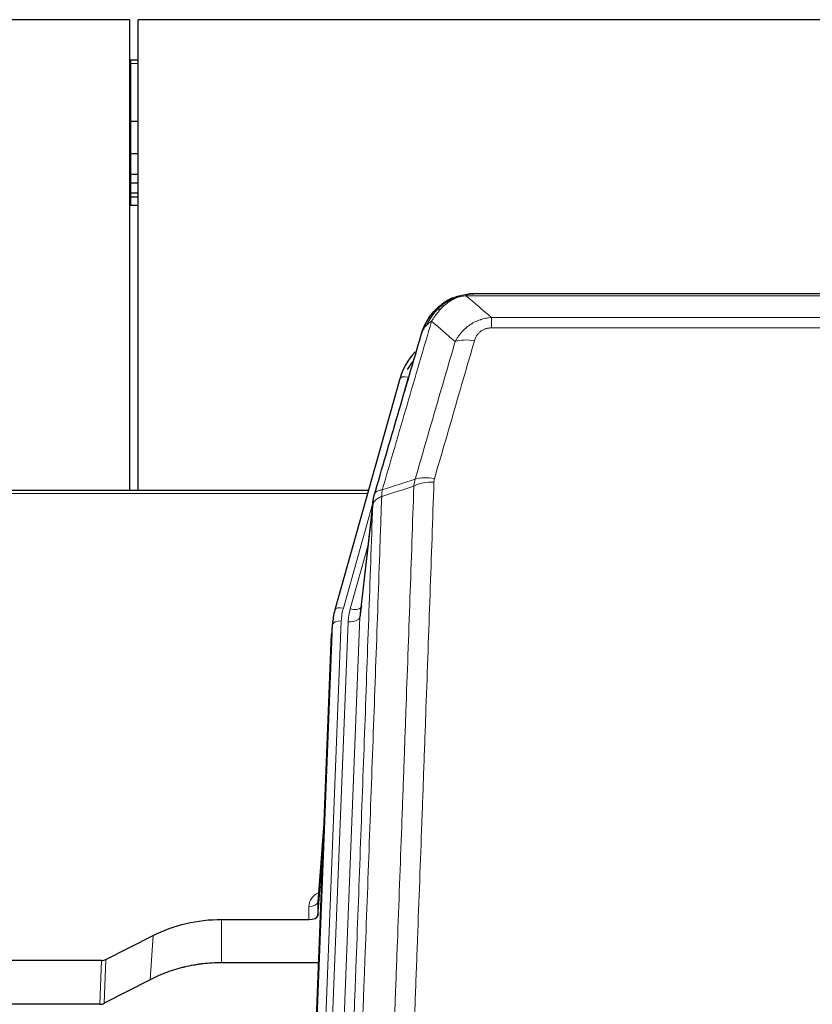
# Model space of a CAD drawing. Header units: inches. Extents: x 0 to 23760, y -13 to 16800.
# Tile 55 of 204: x 6064 to 6335, y 8688 to 9025. Entities that reach past the tile are written whole.
import ezdxf

# ---------------------------------------------------------------- set-up
doc = ezdxf.new("R2010")
doc.units = ezdxf.units.IN
doc.layers.add('254', color=7, linetype='Continuous', true_color=0xffffff)

msp = doc.modelspace()

# ---------------------------------------------------------------- linework, layer by layer
at = {"layer": '254', "color": 2, "linetype": 'Continuous', "lineweight": 25}
for p, q in [((6101.563, 9024.615), (4984.563, 9024.615)), ((6101.563, 9024.615), (6101.563, 8863.728)), ((6104.563, 8863.728), (6104.563, 9024.615)), ((7711.563, 9024.615), (6104.563, 9024.615)), ((6102.063, 9010.75), (6101.556, 9010.75)), ((6104.574, 9010.75), (6102.063, 9010.75)), ((6102.063, 8989.867), (6101.556, 8989.867)), ((6104.574, 8989.867), (6102.063, 8989.867)), ((6102.063, 8978.78), (6101.556, 8978.78)), ((6104.574, 8978.78), (6102.063, 8978.78)), ((6102.063, 8971.78), (6101.556, 8971.78)), ((6104.574, 8971.78), (6102.063, 8971.78)), ((6102.063, 8968.732), (6101.556, 8968.732)), ((6104.574, 8968.732), (6102.063, 8968.732)), ((6102.063, 8965.336), (6101.556, 8965.336)), ((6104.574, 8965.336), (6102.063, 8965.336)), ((6102.063, 8964.029), (6101.556, 8964.029)), ((6104.574, 8964.029), (6102.063, 8964.029)), ((6102.063, 8961.167), (6101.556, 8961.167)), ((6104.574, 8961.167), (6102.063, 8961.167)), ((6212.061, 8929.512), (6211.96, 8929.484)), ((6437.123, 8930.989), (6219.002, 8930.989)), ((6194.009, 8901.897), (6171.835, 8823.011)), ((6183.282, 8863.726), (6049.063, 8863.726)), ((6184.871, 8860.21), (6180.456, 8821.691)), ((6171.835, 8823.011), (6171.817, 8822.915)), ((6171.154, 8819.548), (6170.78, 8816.29)), ((6157.541, 8481.504), (6170.659, 8814.705)), ((6168.168, 8751.433), (6165.96, 8723.234)), ((6165.964, 8718.478), (6167.787, 8741.759)), ((6165.953, 8723.054), (6165.964, 8718.478)), ((6133.063, 8717.227), (6162.966, 8717.227)), ((6093.519, 8703.567), (6109.683, 8711.741)), ((6092.02, 8703.216), (6049.063, 8703.216)), ((6166.237, 8702.418), (6133.063, 8702.418)), ((6108.627, 8696.61), (6092.949, 8688.582)), ((6091.45, 8688.225), (6049.063, 8688.225))]:
    msp.add_line(p, q, dxfattribs=at)
at = {"layer": '254', "color": 110, "linetype": 'Continuous', "lineweight": 13}
for p, q in [((6102.063, 9009.654), (6101.556, 9009.654)), ((6102.063, 9010.75), (6102.063, 9009.654)), ((6104.574, 9009.654), (6102.063, 9009.654)), ((6102.063, 9009.654), (6102.063, 8989.867)), ((6102.063, 8989.867), (6102.063, 8978.78)), ((6102.063, 8978.78), (6102.063, 8971.78)), ((6102.063, 8971.78), (6102.063, 8968.732)), ((6102.063, 8968.732), (6102.063, 8965.336)), ((6102.063, 8965.336), (6102.063, 8964.029)), ((6102.063, 8964.029), (6102.063, 8961.167)), ((6211.96, 8929.484), (6211.892, 8929.327)), ((6439.466, 8930.326), (6216.66, 8930.326)), ((6225.391, 8922.858), (6430.734, 8922.858)), ((6225.391, 8922.858), (6225.391, 8919.325)), ((6430.734, 8919.325), (6225.391, 8919.325)), ((6196.897, 8902.471), (6192.172, 8885.659)), ((6182.995, 8862.696), (6049.063, 8862.696)), ((6184.796, 8859.418), (6174.723, 8823.584)), ((6184.742, 8858.698), (6180.365, 8820.517)), ((6183.097, 8844.73), (6177.071, 8823.292)), ((6180.365, 8820.517), (6167.299, 8488.624)), ((6157.921, 8484.941), (6171.032, 8817.963)), ((6174.026, 8819.183), (6160.915, 8486.161)), ((6163.307, 8486.997), (6176.373, 8818.891)), ((6171.032, 8817.963), (6170.659, 8814.705)), ((6168.16, 8751.242), (6165.953, 8723.054)), ((6162.966, 8717.227), (6162.955, 8721.643)), ((6133.063, 8717.227), (6133.063, 8702.418)), ((6109.683, 8711.741), (6108.627, 8696.61)), ((6091.45, 8688.225), (6092.02, 8703.216)), ((6093.519, 8703.567), (6092.949, 8688.582))]:
    msp.add_line(p, q, dxfattribs=at)
for centre, major_axis, ratio, start_param, end_param in [((6219.545, 8909.103), (-9.598, 2.808), 0.562843, 4.8755761, 5.6185342), ((6196.897, 8901.085), (-2.888, 0.812), 0.4480327, 4.837666, 6.2831701), ((6205.883, 8862.22), (9.604, -2.788), 0.5442898, 1.7274916, 2.473129), ((6205.696, 8861.048), (9.994, -0.345), 0.559112, 1.5901207, 2.34753), ((6174.723, 8822.199), (-2.888, 0.812), 0.4480327, 4.837666, 6.2831701), ((6198.044, 8818.433), (24.033, -0.038), 0.8858289, 2.8989744, 3.1081259), ((6177.071, 8825.139), (-3.851, 1.082), 0.4480327, 1.6960734, 2.8915811), ((6200.391, 8818.141), (24.033, -0.038), 0.8858289, 2.8989744, 3.1081259), ((6176.373, 8820.738), (-3.997, 0.157), 0.4614673, 1.5889619, 3.1073983), ((6174.026, 8817.798), (-2.998, 0.118), 0.4614673, 4.7305545, 6.248991), ((6168.959, 8721.643), (6.003, -0.046), 0.8757409, 2.0547277, 3.1504318), ((6162.955, 8723.098), (3, 0.007), 0.4848086, 4.7112485, 6.2484184)]:
    msp.add_ellipse(centre, major_axis=major_axis, ratio=ratio, start_param=start_param, end_param=end_param, dxfattribs=at)
at = {"layer": '254', "color": 2, "linetype": 'Continuous', "lineweight": 25}
for centre, major_axis, ratio, start_param, end_param in [((6220.204, 8895.884), (27.014, -0.465), 0.8900028, 2.4707652, 2.912319), ((6220.477, 8893.92), (27.01, -0.107), 0.887218, 2.5288441, 2.6592621), ((6200.391, 8819.988), (-20.035, -0.399), 0.8846078, 6.0216334, 6.2307848), ((6198.044, 8817.048), (27.027, -0.37), 0.8864308, 2.9096812, 3.1188327), ((6162.966, 8718.521), (-3, 0), 0.4313147, 1.5706417, 3.1078116), ((6092.017, 8705.845), (3, -0.011), 0.8761328, 4.7166989, 5.239903), ((6091.448, 8690.888), (3, -0.007), 0.8874311, 4.7150805, 5.2382846)]:
    msp.add_ellipse(centre, major_axis=major_axis, ratio=ratio, start_param=start_param, end_param=end_param, dxfattribs=at)
for points, knots in [([(6206.848, 8925.602), (6207.034, 8925.796), (6207.224, 8925.986), (6207.995, 8926.729), (6208.605, 8927.246), (6209.875, 8928.184), (6210.534, 8928.605), (6211.436, 8929.098), (6211.663, 8929.215), (6211.892, 8929.327)], [0, 0, 0, 0, 0.125, 0.125, 0.5, 0.5, 0.875, 0.875, 1, 1, 1, 1]), ([(6211.892, 8929.327), (6212.349, 8929.55), (6212.813, 8929.75), (6214.684, 8930.451), (6216.12, 8930.757), (6217.531, 8930.846)], [0, 0, 0, 0, 0.25, 0.25, 1, 1, 1, 1]), ([(6212.061, 8929.512), (6212.638, 8929.763), (6213.226, 8929.982), (6213.907, 8930.196), (6213.994, 8930.223), (6214.082, 8930.249)], [0, 0, 0, 0, 0.8717446, 0.8717446, 1, 1, 1, 1]), ([(6219.202, 8930.986), (6219.188, 8930.987), (6219.16, 8930.987), (6219.118, 8930.988), (6219.078, 8930.988), (6219.038, 8930.989), (6219, 8930.989), (6218.962, 8930.989), (6218.926, 8930.988), (6218.891, 8930.988), (6218.856, 8930.988), (6218.823, 8930.987), (6218.791, 8930.986), (6218.76, 8930.985), (6218.73, 8930.984), (6218.701, 8930.983), (6218.673, 8930.982), (6218.647, 8930.981), (6218.621, 8930.98), (6218.596, 8930.979), (6218.572, 8930.978), (6218.55, 8930.977), (6218.528, 8930.976), (6218.508, 8930.974), (6218.488, 8930.973), (6218.47, 8930.972), (6218.452, 8930.971), (6218.436, 8930.97), (6218.421, 8930.969), (6218.407, 8930.968), (6218.394, 8930.967), (6218.382, 8930.966), (6218.371, 8930.965), (6218.361, 8930.965), (6218.352, 8930.964), (6218.344, 8930.963), (6218.337, 8930.963), (6218.331, 8930.962), (6218.327, 8930.962), (6218.314, 8930.961), (6218.293, 8930.959), (6218.264, 8930.957), (6218.236, 8930.954), (6218.208, 8930.951), (6218.18, 8930.949), (6218.152, 8930.946), (6218.125, 8930.943), (6218.098, 8930.94), (6218.071, 8930.937), (6218.045, 8930.933), (6218.019, 8930.93), (6217.993, 8930.927), (6217.968, 8930.924), (6217.943, 8930.92), (6217.918, 8930.917), (6217.894, 8930.913), (6217.87, 8930.91), (6217.846, 8930.906), (6217.823, 8930.902), (6217.8, 8930.899), (6217.777, 8930.895), (6217.755, 8930.891), (6217.733, 8930.887), (6217.711, 8930.883), (6217.69, 8930.879), (6217.669, 8930.875), (6217.648, 8930.871), (6217.628, 8930.867), (6217.608, 8930.863), (6217.588, 8930.859), (6217.569, 8930.855), (6217.55, 8930.851), (6217.537, 8930.848), (6217.531, 8930.846)], [0, 0, 0, 0, 0.0247661, 0.0489206, 0.0724636, 0.0953949, 0.1177147, 0.1394229, 0.1605195, 0.1810045, 0.2008779, 0.2201398, 0.23879, 0.2568287, 0.2742558, 0.2910713, 0.3072753, 0.3228676, 0.3378484, 0.3522176, 0.3659752, 0.3791212, 0.3916556, 0.4035785, 0.4148897, 0.4255894, 0.4356775, 0.445154, 0.454019, 0.4622723, 0.4699141, 0.4769443, 0.4833629, 0.48917, 0.4943654, 0.4989493, 0.5029216, 0.5062824, 0.5090316, 0.5111692, 0.5284651, 0.5456049, 0.5625886, 0.5794163, 0.5960881, 0.612604, 0.6289642, 0.6451687, 0.6612176, 0.6771111, 0.6928491, 0.7084319, 0.7238594, 0.7391318, 0.7542492, 0.7692118, 0.7840195, 0.7986726, 0.8131712, 0.8275153, 0.8417051, 0.8557408, 0.8696224, 0.8833501, 0.8969241, 0.9103445, 0.9236114, 0.936725, 0.9496856, 0.9624932, 0.975148, 0.9876502, 1, 1, 1, 1]), ([(6201.98, 8918.692), (6202.592, 8920.432), (6203.488, 8922.121), (6205.018, 8924.156), (6205.428, 8924.647), (6205.863, 8925.117)], [0, 0, 0, 0, 0.75, 0.75, 1, 1, 1, 1]), ([(6205.483, 8924.647), (6205.54, 8924.749), (6205.609, 8924.852), (6205.745, 8925.007), (6205.801, 8925.063), (6205.863, 8925.117)], [0, 0, 0, 0, 0.6295096, 0.6295096, 1, 1, 1, 1]), ([(6205.863, 8925.117), (6206.08, 8925.351), (6206.304, 8925.58), (6207.177, 8926.431), (6207.868, 8927.011), (6208.595, 8927.537)], [0, 0, 0, 0, 0.2626999, 0.2626999, 1, 1, 1, 1]), ([(6201.341, 8916.918), (6201.347, 8916.94), (6201.359, 8916.984), (6201.377, 8917.05), (6201.395, 8917.116), (6201.413, 8917.181), (6201.432, 8917.246), (6201.451, 8917.311), (6201.47, 8917.375), (6201.489, 8917.439), (6201.508, 8917.503), (6201.527, 8917.567), (6201.547, 8917.63), (6201.567, 8917.693), (6201.587, 8917.756), (6201.607, 8917.818), (6201.627, 8917.881), (6201.647, 8917.942), (6201.668, 8918.004), (6201.689, 8918.065), (6201.71, 8918.126), (6201.73, 8918.187), (6201.752, 8918.248), (6201.773, 8918.308), (6201.794, 8918.368), (6201.816, 8918.427), (6201.837, 8918.487), (6201.859, 8918.546), (6201.881, 8918.604), (6201.903, 8918.663), (6201.925, 8918.721), (6201.947, 8918.779), (6201.969, 8918.836), (6201.992, 8918.894), (6202.014, 8918.951), (6202.037, 8919.007), (6202.06, 8919.064), (6202.083, 8919.12), (6202.105, 8919.176), (6202.129, 8919.232), (6202.152, 8919.287), (6202.175, 8919.342), (6202.198, 8919.397), (6202.222, 8919.451), (6202.245, 8919.505), (6202.269, 8919.559), (6202.292, 8919.613), (6202.316, 8919.666), (6202.34, 8919.719), (6202.364, 8919.772), (6202.387, 8919.824), (6202.411, 8919.877), (6202.436, 8919.929), (6202.46, 8919.98), (6202.484, 8920.032), (6202.508, 8920.083), (6202.532, 8920.133), (6202.557, 8920.184), (6202.581, 8920.234), (6202.606, 8920.284), (6202.63, 8920.334), (6202.655, 8920.383), (6202.679, 8920.433), (6202.704, 8920.481), (6202.729, 8920.53), (6202.753, 8920.578), (6202.778, 8920.626), (6202.803, 8920.674), (6202.828, 8920.722), (6202.853, 8920.769), (6202.877, 8920.816), (6202.902, 8920.862), (6202.927, 8920.909), (6202.952, 8920.955), (6202.977, 8921.001), (6203.002, 8921.047), (6203.027, 8921.092), (6203.052, 8921.137), (6203.077, 8921.182), (6203.102, 8921.226), (6203.127, 8921.27), (6203.152, 8921.314), (6203.178, 8921.358), (6203.203, 8921.402), (6203.228, 8921.445), (6203.253, 8921.488), (6203.278, 8921.53), (6203.303, 8921.573), (6203.328, 8921.615), (6203.353, 8921.657), (6203.378, 8921.699), (6203.403, 8921.74), (6203.428, 8921.781), (6203.453, 8921.822), (6203.478, 8921.862), (6203.503, 8921.903), (6203.528, 8921.943), (6203.553, 8921.983), (6203.578, 8922.022), (6203.603, 8922.061), (6203.628, 8922.101), (6203.653, 8922.139), (6203.677, 8922.178), (6203.702, 8922.216), (6203.727, 8922.254), (6203.752, 8922.292), (6203.776, 8922.329), (6203.801, 8922.367), (6203.826, 8922.404), (6203.85, 8922.441), (6203.875, 8922.477), (6203.899, 8922.513), (6203.924, 8922.549), (6203.948, 8922.585), (6203.972, 8922.621), (6203.997, 8922.656), (6204.021, 8922.691), (6204.045, 8922.726), (6204.069, 8922.76), (6204.093, 8922.795), (6204.117, 8922.829), (6204.141, 8922.863), (6204.165, 8922.896), (6204.189, 8922.93), (6204.213, 8922.963), (6204.237, 8922.996), (6204.26, 8923.028), (6204.284, 8923.061), (6204.308, 8923.093), (6204.331, 8923.125), (6204.354, 8923.156), (6204.378, 8923.188), (6204.401, 8923.219), (6204.424, 8923.25), (6204.447, 8923.281), (6204.47, 8923.311), (6204.493, 8923.342), (6204.516, 8923.372), (6204.539, 8923.402), (6204.562, 8923.431), (6204.584, 8923.461), (6204.607, 8923.49), (6204.629, 8923.519), (6204.652, 8923.547), (6204.674, 8923.576), (6204.696, 8923.604), (6204.718, 8923.632), (6204.74, 8923.66), (6204.762, 8923.688), (6204.784, 8923.715), (6204.806, 8923.742), (6204.827, 8923.769), (6204.849, 8923.796), (6204.87, 8923.822), (6204.892, 8923.849), (6204.913, 8923.875), (6204.934, 8923.9), (6204.955, 8923.926), (6204.976, 8923.951), (6204.997, 8923.977), (6205.018, 8924.002), (6205.039, 8924.026), (6205.059, 8924.051), (6205.079, 8924.075), (6205.1, 8924.099), (6205.12, 8924.123), (6205.14, 8924.147), (6205.16, 8924.17), (6205.18, 8924.194), (6205.2, 8924.217), (6205.219, 8924.24), (6205.239, 8924.262), (6205.258, 8924.285), (6205.278, 8924.307), (6205.297, 8924.329), (6205.316, 8924.351), (6205.335, 8924.372), (6205.354, 8924.394), (6205.366, 8924.408), (6205.373, 8924.415)], [0, 0, 0, 0, 0.0080212, 0.0160154, 0.0239827, 0.0319231, 0.0398365, 0.0477229, 0.0555824, 0.0634149, 0.0712205, 0.0789992, 0.0867509, 0.0944756, 0.1021734, 0.1098443, 0.1174881, 0.1251051, 0.1326951, 0.1402581, 0.1477942, 0.1553034, 0.1627856, 0.1702408, 0.1776691, 0.1850704, 0.1924448, 0.1997923, 0.2071128, 0.2144063, 0.2216729, 0.2289126, 0.2361253, 0.243311, 0.2504698, 0.2576016, 0.2647065, 0.2717845, 0.2788355, 0.2858595, 0.2928566, 0.2998268, 0.30677, 0.3136862, 0.3205755, 0.3274379, 0.3342733, 0.3410817, 0.3478632, 0.3546178, 0.3613454, 0.3680461, 0.3747198, 0.3813665, 0.3879863, 0.3945792, 0.4011451, 0.4076841, 0.4141961, 0.4206811, 0.4271393, 0.4335704, 0.4399746, 0.4463519, 0.4527022, 0.4590256, 0.465322, 0.4715915, 0.477834, 0.4840496, 0.4902382, 0.4963999, 0.5025346, 0.5086424, 0.5147232, 0.5207771, 0.526804, 0.532804, 0.5387771, 0.5447232, 0.5506423, 0.5565345, 0.5623997, 0.568238, 0.5740494, 0.5798338, 0.5855912, 0.5913217, 0.5970253, 0.6027019, 0.6083515, 0.6139742, 0.61957, 0.6251388, 0.6306807, 0.6361956, 0.6416836, 0.6471446, 0.6525787, 0.6579858, 0.663366, 0.6687192, 0.6740455, 0.6793448, 0.6846172, 0.6898627, 0.6950812, 0.7002727, 0.7054373, 0.710575, 0.7156857, 0.7207694, 0.7258262, 0.7308561, 0.735859, 0.740835, 0.745784, 0.7507061, 0.7556012, 0.7604694, 0.7653107, 0.7701249, 0.7749123, 0.7796727, 0.7844061, 0.7891127, 0.7937922, 0.7984448, 0.8030705, 0.8076692, 0.812241, 0.8167858, 0.8213037, 0.8257947, 0.8302587, 0.8346957, 0.8391058, 0.843489, 0.8478452, 0.8521745, 0.8564768, 0.8607522, 0.8650006, 0.8692221, 0.8734166, 0.8775842, 0.8817249, 0.8858386, 0.8899254, 0.8939852, 0.8980181, 0.902024, 0.906003, 0.909955, 0.9138802, 0.9177783, 0.9216495, 0.9254938, 0.9293111, 0.9331015, 0.936865, 0.9406015, 0.944311, 0.9479937, 0.9516493, 0.9552781, 0.9588799, 0.9624547, 0.9660026, 0.9695236, 0.9730176, 0.9764847, 0.9799249, 0.9833381, 0.9867243, 0.9900837, 0.993416, 0.9967215, 1, 1, 1, 1]), ([(6201.341, 8916.918), (6201.425, 8917.379), (6201.567, 8917.829), (6201.83, 8918.408), (6201.902, 8918.551), (6201.98, 8918.692)], [0, 0, 0, 0, 0.75, 0.75, 1, 1, 1, 1]), ([(6185.298, 8862.149), (6187.984, 8871.36), (6190.664, 8880.529), (6194.675, 8894.222), (6196.01, 8898.776), (6198.678, 8907.863), (6200.01, 8912.396), (6201.341, 8916.918)], [0, 0, 0, 0, 0.5, 0.5, 0.75, 0.75, 1, 1, 1, 1]), ([(6184.742, 8858.698), (6184.742, 8858.709), (6184.744, 8858.748), (6184.747, 8858.834), (6184.754, 8858.974), (6184.766, 8859.167), (6184.784, 8859.413), (6184.813, 8859.712), (6184.855, 8860.063), (6184.899, 8860.364), (6184.937, 8860.595), (6184.963, 8860.738), (6184.989, 8860.877), (6185.016, 8861.012), (6185.043, 8861.143), (6185.071, 8861.271), (6185.099, 8861.394), (6185.127, 8861.513), (6185.156, 8861.629), (6185.185, 8861.74), (6185.213, 8861.848), (6185.242, 8861.952), (6185.27, 8862.052), (6185.289, 8862.117), (6185.298, 8862.149)], [0, 0, 0, 0, 0.0092499, 0.0337179, 0.073404, 0.128308, 0.1984299, 0.2837694, 0.3843264, 0.5001005, 0.5424888, 0.5838484, 0.6241794, 0.6634821, 0.7017567, 0.7390032, 0.7752221, 0.8104134, 0.8445775, 0.8777146, 0.909825, 0.9409091, 0.9709673, 1, 1, 1, 1]), ([(6109.683, 8711.741), (6113.217, 8713.528), (6117.018, 8714.907), (6124.901, 8716.757), (6128.982, 8717.227), (6133.063, 8717.227)], [0, 0, 0, 0, 0.5, 0.5, 1, 1, 1, 1]), ([(6133.063, 8702.418), (6131.993, 8702.418), (6129.858, 8702.355), (6127.732, 8702.169), (6126.406, 8702.014), (6126.142, 8701.981), (6125.613, 8701.911), (6124.821, 8701.801), (6124.033, 8701.674), (6122.463, 8701.396), (6121.423, 8701.181), (6120.261, 8700.904), (6120.132, 8700.873), (6119.874, 8700.809), (6119.488, 8700.713), (6118.593, 8700.478), (6117.832, 8700.261), (6116.322, 8699.805), (6114.335, 8699.141), (6112.401, 8698.364), (6110.494, 8697.53), (6109.554, 8697.084), (6108.627, 8696.61)], [0, 0, 0, 0, 0.125, 0.25, 0.25, 0.28125, 0.28125, 0.3125, 0.375, 0.375, 0.5, 0.5, 0.515625, 0.515625, 0.53125, 0.5625, 0.625, 0.625, 0.75, 0.875, 0.875, 1, 1, 1, 1])]:
    msp.add_open_spline(points, degree=3, knots=knots, dxfattribs=at)
at = {"layer": '254', "color": 110, "linetype": 'Continuous', "lineweight": 13}
for points, knots in [([(6208.073, 8925.814), (6208.222, 8925.972), (6208.374, 8926.128), (6208.988, 8926.736), (6209.467, 8927.164), (6210.462, 8927.951), (6210.976, 8928.309), (6211.683, 8928.734), (6211.862, 8928.836), (6212.042, 8928.933)], [0, 0, 0, 0, 0.125, 0.125, 0.5, 0.5, 0.875, 0.875, 1, 1, 1, 1]), ([(6211.892, 8929.327), (6211.89, 8929.297), (6211.892, 8929.265), (6211.905, 8929.179), (6211.921, 8929.124), (6211.969, 8929.02), (6212.002, 8928.971), (6212.042, 8928.933)], [0, 0, 0, 0, 0.25, 0.25, 0.625, 0.625, 1, 1, 1, 1]), ([(6212.042, 8928.933), (6212.403, 8929.127), (6212.77, 8929.304), (6214.264, 8929.93), (6215.44, 8930.224), (6216.66, 8930.326)], [0, 0, 0, 0, 0.25, 0.25, 1, 1, 1, 1]), ([(6217.531, 8930.846), (6217.523, 8930.845), (6217.507, 8930.841), (6217.483, 8930.835), (6217.46, 8930.83), (6217.437, 8930.824), (6217.414, 8930.818), (6217.392, 8930.812), (6217.37, 8930.806), (6217.348, 8930.8), (6217.327, 8930.794), (6217.306, 8930.787), (6217.285, 8930.781), (6217.265, 8930.774), (6217.245, 8930.768), (6217.225, 8930.761), (6217.206, 8930.755), (6217.187, 8930.748), (6217.168, 8930.741), (6217.15, 8930.734), (6217.132, 8930.727), (6217.115, 8930.72), (6217.097, 8930.713), (6217.08, 8930.706), (6217.063, 8930.698), (6217.047, 8930.691), (6217.031, 8930.683), (6217.015, 8930.676), (6217, 8930.668), (6216.985, 8930.661), (6216.97, 8930.653), (6216.956, 8930.645), (6216.942, 8930.637), (6216.928, 8930.629), (6216.915, 8930.621), (6216.902, 8930.613), (6216.889, 8930.605), (6216.877, 8930.597), (6216.865, 8930.589), (6216.853, 8930.58), (6216.842, 8930.572), (6216.831, 8930.564), (6216.82, 8930.555), (6216.81, 8930.547), (6216.8, 8930.538), (6216.79, 8930.529), (6216.781, 8930.521), (6216.771, 8930.512), (6216.763, 8930.503), (6216.754, 8930.494), (6216.746, 8930.485), (6216.739, 8930.476), (6216.731, 8930.467), (6216.724, 8930.458), (6216.717, 8930.449), (6216.711, 8930.44), (6216.705, 8930.431), (6216.699, 8930.421), (6216.694, 8930.412), (6216.689, 8930.403), (6216.684, 8930.393), (6216.679, 8930.384), (6216.675, 8930.374), (6216.672, 8930.365), (6216.668, 8930.355), (6216.665, 8930.345), (6216.662, 8930.336), (6216.661, 8930.329), (6216.66, 8930.326)], [0, 0, 0, 0, 0.0185022, 0.0368847, 0.0551481, 0.073293, 0.0913199, 0.1092294, 0.1270222, 0.1446988, 0.1622598, 0.1797059, 0.1970378, 0.2142561, 0.2313614, 0.2483544, 0.265236, 0.2820066, 0.2986672, 0.3152184, 0.331661, 0.3479958, 0.3642235, 0.380345, 0.3963611, 0.4122725, 0.4280803, 0.4437851, 0.459388, 0.4748898, 0.4902915, 0.5055939, 0.5207981, 0.535905, 0.5509156, 0.565831, 0.5806521, 0.5953801, 0.6100159, 0.6245607, 0.6390157, 0.6533819, 0.6676604, 0.6818526, 0.6959596, 0.7099825, 0.7239227, 0.7377815, 0.75156, 0.7652597, 0.7788818, 0.7924277, 0.8058989, 0.8192966, 0.8326224, 0.8458776, 0.8590638, 0.8721825, 0.8852351, 0.8982233, 0.9111485, 0.9240124, 0.9368166, 0.9495628, 0.9622525, 0.9748874, 0.9874694, 1, 1, 1, 1]), ([(6203.19, 8920.277), (6203.889, 8921.729), (6204.76, 8923.123), (6206.12, 8924.806), (6206.477, 8925.212), (6206.848, 8925.602)], [0, 0, 0, 0, 0.75, 0.75, 1, 1, 1, 1]), ([(6204.897, 8921.607), (6205.59, 8922.722), (6206.357, 8923.82), (6207.484, 8925.17), (6207.774, 8925.498), (6208.073, 8925.814)], [0, 0, 0, 0, 0.75, 0.75, 1, 1, 1, 1]), ([(6205.863, 8925.117), (6205.894, 8925.143), (6205.926, 8925.169), (6206.06, 8925.271), (6206.173, 8925.341), (6206.423, 8925.463), (6206.559, 8925.515), (6206.75, 8925.574), (6206.799, 8925.588), (6206.848, 8925.602)], [0, 0, 0, 0, 0.125, 0.125, 0.5, 0.5, 0.875, 0.875, 1, 1, 1, 1]), ([(6206.848, 8925.602), (6206.947, 8925.628), (6207.048, 8925.651), (6207.305, 8925.701), (6207.463, 8925.725), (6207.773, 8925.769), (6207.927, 8925.79), (6208.073, 8925.814)], [0, 0, 0, 0, 0.25, 0.25, 0.625, 0.625, 1, 1, 1, 1]), ([(6204.897, 8921.607), (6203.499, 8916.852), (6202.1, 8912.086), (6199.298, 8902.53), (6197.895, 8897.741), (6193.681, 8883.338), (6190.866, 8873.69), (6188.043, 8863.997)], [0, 0, 0, 0, 0.25, 0.25, 0.5, 0.5, 1, 1, 1, 1]), ([(6203.19, 8920.277), (6203.313, 8920.399), (6203.441, 8920.518), (6203.774, 8920.81), (6203.984, 8920.979), (6204.426, 8921.303), (6204.657, 8921.459), (6204.897, 8921.607)], [0, 0, 0, 0, 0.25, 0.25, 0.625, 0.625, 1, 1, 1, 1]), ([(6212.965, 8914.645), (6213.262, 8915.213), (6213.588, 8915.76), (6214.301, 8916.811), (6214.688, 8917.316), (6215.316, 8918.038), (6215.588, 8918.332), (6215.873, 8918.616), (6215.988, 8918.729), (6216.047, 8918.785), (6216.222, 8918.952), (6216.341, 8919.061), (6216.943, 8919.597), (6217.452, 8919.994), (6218.125, 8920.448), (6218.261, 8920.537), (6218.468, 8920.667), (6218.537, 8920.71), (6218.677, 8920.794), (6218.747, 8920.836), (6219.099, 8921.041), (6219.386, 8921.195), (6220.262, 8921.628), (6220.867, 8921.878), (6221.571, 8922.115), (6221.649, 8922.141), (6221.807, 8922.191), (6221.886, 8922.216), (6222.124, 8922.287), (6222.283, 8922.332), (6222.763, 8922.459), (6223.086, 8922.533), (6224.061, 8922.725), (6224.721, 8922.812), (6225.391, 8922.858)], [0, 0, 0, 0, 0.125, 0.125, 0.25, 0.25, 0.3125, 0.328125, 0.328125, 0.34375, 0.34375, 0.375, 0.375, 0.5, 0.5, 0.53125, 0.53125, 0.546875, 0.546875, 0.5625, 0.5625, 0.625, 0.625, 0.75, 0.75, 0.765625, 0.765625, 0.78125, 0.78125, 0.8125, 0.8125, 0.875, 0.875, 1, 1, 1, 1]), ([(6201.98, 8918.692), (6202.019, 8918.763), (6202.059, 8918.833), (6202.227, 8919.111), (6202.366, 8919.314), (6202.669, 8919.711), (6202.834, 8919.904), (6203.069, 8920.154), (6203.129, 8920.215), (6203.19, 8920.277)], [0, 0, 0, 0, 0.125, 0.125, 0.5, 0.5, 0.875, 0.875, 1, 1, 1, 1]), ([(6219.545, 8914.889), (6219.566, 8914.962), (6219.588, 8915.034), (6219.634, 8915.177), (6219.658, 8915.249), (6219.733, 8915.462), (6219.788, 8915.602), (6219.906, 8915.881), (6219.969, 8916.018), (6220.106, 8916.29), (6220.179, 8916.424), (6220.336, 8916.688), (6220.42, 8916.818), (6220.556, 8917.01), (6220.602, 8917.074), (6220.699, 8917.2), (6220.748, 8917.262), (6220.902, 8917.446), (6221.01, 8917.565), (6221.238, 8917.794), (6221.358, 8917.905), (6221.547, 8918.064), (6221.645, 8918.141), (6221.746, 8918.216), (6221.814, 8918.266), (6221.848, 8918.29), (6222.023, 8918.41), (6222.167, 8918.5), (6222.614, 8918.748), (6222.931, 8918.887), (6223.351, 8919.027), (6223.436, 8919.053), (6223.609, 8919.102), (6223.696, 8919.125), (6223.958, 8919.187), (6224.134, 8919.22), (6224.488, 8919.273), (6224.667, 8919.293), (6225.027, 8919.319), (6225.209, 8919.325), (6225.391, 8919.325)], [0, 0, 0, 0, 0.03125, 0.03125, 0.0625, 0.0625, 0.125, 0.125, 0.1875, 0.1875, 0.25, 0.25, 0.3125, 0.3125, 0.34375, 0.34375, 0.375, 0.375, 0.4375, 0.4375, 0.5, 0.5, 0.53125, 0.546875, 0.546875, 0.5625, 0.5625, 0.625, 0.625, 0.75, 0.75, 0.78125, 0.78125, 0.8125, 0.8125, 0.875, 0.875, 0.9375, 0.9375, 1, 1, 1, 1]), ([(6199.287, 8867.648), (6201.575, 8875.541), (6203.859, 8883.404), (6207.279, 8895.153), (6208.417, 8899.062), (6210.693, 8906.865), (6211.829, 8910.759), (6212.965, 8914.645)], [0, 0, 0, 0, 0.5, 0.5, 0.75, 0.75, 1, 1, 1, 1]), ([(6219.545, 8914.889), (6218.41, 8910.997), (6217.275, 8907.097), (6215.003, 8899.282), (6213.865, 8895.367), (6210.45, 8883.599), (6208.169, 8875.724), (6205.883, 8867.818)], [0, 0, 0, 0, 0.25, 0.25, 0.5, 0.5, 1, 1, 1, 1]), ([(6205.696, 8866.641), (6205.703, 8866.84), (6205.722, 8867.038), (6205.784, 8867.43), (6205.827, 8867.625), (6205.883, 8867.818)], [0, 0, 0, 0, 0.5, 0.5, 1, 1, 1, 1]), ([(6188.043, 8863.997), (6187.635, 8863.963), (6187.262, 8863.893), (6186.604, 8863.689), (6186.318, 8863.556), (6185.847, 8863.234), (6185.661, 8863.045), (6185.397, 8862.626), (6185.32, 8862.395), (6185.298, 8862.149)], [0, 0, 0, 0, 0.25, 0.25, 0.5, 0.5, 0.75, 0.75, 1, 1, 1, 1]), ([(6186.854, 8546.677), (6187.412, 8560.49), (6188.514, 8587.986), (6190.124, 8628.838), (6191.168, 8655.812), (6191.939, 8675.944), (6192.322, 8685.986), (6192.701, 8695.992), (6192.953, 8702.654), (6193.078, 8705.981), (6193.703, 8722.595), (6194.194, 8735.815), (6194.921, 8755.539), (6195.161, 8762.095), (6195.637, 8775.169), (6195.874, 8781.687), (6196.577, 8801.186), (6197.498, 8827.032), (6198.39, 8852.578), (6198.828, 8865.275)], [0, 0, 0, 0, 0.125, 0.25, 0.375, 0.375, 0.4375, 0.46875, 0.46875, 0.5, 0.5, 0.625, 0.625, 0.6875, 0.6875, 0.75, 0.75, 0.875, 1, 1, 1, 1]), ([(6187.831, 8861.706), (6187.852, 8862.108), (6187.868, 8862.494), (6187.926, 8863.253), (6187.968, 8863.625), (6188.043, 8863.997)], [0, 0, 0, 0, 0.5, 0.5, 1, 1, 1, 1]), ([(6205.696, 8866.641), (6205.258, 8853.928), (6204.368, 8828.35), (6203.447, 8802.47), (6202.745, 8782.947), (6202.509, 8776.421), (6202.033, 8763.33), (6201.794, 8756.766), (6201.068, 8737.016), (6200.577, 8723.779), (6199.953, 8707.144), (6199.828, 8703.813), (6199.577, 8697.142), (6199.199, 8687.124), (6198.816, 8677.07), (6198.045, 8656.911), (6197.003, 8629.903), (6195.395, 8588.999), (6194.295, 8561.469), (6193.737, 8547.638)], [0, 0, 0, 0, 0.125, 0.25, 0.25, 0.3125, 0.3125, 0.375, 0.375, 0.5, 0.5, 0.53125, 0.53125, 0.5625, 0.625, 0.625, 0.75, 0.875, 1, 1, 1, 1]), ([(6187.831, 8861.706), (6187.776, 8860.094), (6187.72, 8858.481), (6187.608, 8855.252), (6187.439, 8850.405), (6187.044, 8839.07), (6186.7, 8829.31), (6186.007, 8809.734), (6185.067, 8783.478), (6183.608, 8743.633), (6182.604, 8716.762), (6182.03, 8701.561), (6181.966, 8699.87), (6181.838, 8696.488), (6181.646, 8691.41), (6181.194, 8679.54), (6180.803, 8669.325), (6180.474, 8660.791), (6180.408, 8659.083), (6180.276, 8655.665), (6180.078, 8650.535), (6179.613, 8638.543), (6179.21, 8628.227), (6178.399, 8607.545), (6177.301, 8579.836), (6176.174, 8551.863), (6175.602, 8537.81)], [0, 0, 0, 0, 0.015625, 0.015625, 0.03125, 0.0625, 0.125, 0.125, 0.25, 0.375, 0.5, 0.5, 0.515625, 0.515625, 0.53125, 0.5625, 0.625, 0.625, 0.640625, 0.640625, 0.65625, 0.6875, 0.75, 0.75, 0.875, 1, 1, 1, 1]), ([(6187.831, 8861.706), (6187.819, 8861.702), (6187.793, 8861.692), (6187.755, 8861.678), (6187.717, 8861.663), (6187.679, 8861.648), (6187.641, 8861.633), (6187.602, 8861.618), (6187.564, 8861.602), (6187.525, 8861.586), (6187.487, 8861.57), (6187.448, 8861.553), (6187.409, 8861.536), (6187.37, 8861.519), (6187.331, 8861.502), (6187.292, 8861.484), (6187.253, 8861.466), (6187.214, 8861.448), (6187.174, 8861.43), (6187.135, 8861.411), (6187.096, 8861.392), (6187.057, 8861.372), (6187.018, 8861.353), (6186.978, 8861.332), (6186.939, 8861.312), (6186.9, 8861.292), (6186.861, 8861.271), (6186.822, 8861.249), (6186.783, 8861.228), (6186.744, 8861.206), (6186.705, 8861.184), (6186.666, 8861.161), (6186.627, 8861.138), (6186.588, 8861.115), (6186.55, 8861.092), (6186.511, 8861.068), (6186.473, 8861.044), (6186.435, 8861.019), (6186.396, 8860.995), (6186.358, 8860.97), (6186.321, 8860.944), (6186.283, 8860.918), (6186.246, 8860.892), (6186.208, 8860.866), (6186.171, 8860.839), (6186.134, 8860.812), (6186.098, 8860.784), (6186.061, 8860.756), (6186.025, 8860.728), (6185.989, 8860.7), (6185.953, 8860.671), (6185.918, 8860.642), (6185.883, 8860.612), (6185.848, 8860.582), (6185.813, 8860.552), (6185.779, 8860.521), (6185.745, 8860.49), (6185.711, 8860.459), (6185.678, 8860.427), (6185.643, 8860.393), (6185.606, 8860.356), (6185.568, 8860.317), (6185.53, 8860.277), (6185.493, 8860.238), (6185.457, 8860.198), (6185.422, 8860.157), (6185.388, 8860.117), (6185.355, 8860.076), (6185.322, 8860.036), (6185.29, 8859.995), (6185.259, 8859.954), (6185.229, 8859.912), (6185.2, 8859.871), (6185.172, 8859.829), (6185.144, 8859.787), (6185.118, 8859.745), (6185.092, 8859.703), (6185.067, 8859.66), (6185.043, 8859.618), (6185.02, 8859.575), (6184.998, 8859.532), (6184.976, 8859.49), (6184.956, 8859.446), (6184.936, 8859.403), (6184.917, 8859.36), (6184.899, 8859.316), (6184.882, 8859.273), (6184.866, 8859.229), (6184.851, 8859.185), (6184.837, 8859.142), (6184.823, 8859.098), (6184.811, 8859.053), (6184.799, 8859.009), (6184.788, 8858.965), (6184.778, 8858.921), (6184.769, 8858.876), (6184.761, 8858.832), (6184.754, 8858.787), (6184.747, 8858.743), (6184.744, 8858.713), (6184.742, 8858.698)], [0, 0, 0, 0, 0.0069372, 0.0139334, 0.0209887, 0.028103, 0.0352764, 0.0425088, 0.0498003, 0.0571509, 0.0645605, 0.0720292, 0.0795569, 0.0871437, 0.0947896, 0.1024945, 0.1102584, 0.1180815, 0.1259636, 0.1339048, 0.141905, 0.1499643, 0.1580827, 0.1662601, 0.1744966, 0.1827922, 0.1911468, 0.1995605, 0.2080333, 0.2165651, 0.225156, 0.233806, 0.2425151, 0.2512832, 0.2601104, 0.2689967, 0.277942, 0.2869465, 0.29601, 0.3051325, 0.3143142, 0.3235549, 0.3328547, 0.3422136, 0.3516315, 0.3611085, 0.3706446, 0.3802398, 0.3898941, 0.3996074, 0.4093798, 0.4192113, 0.4291019, 0.4390515, 0.4490602, 0.459128, 0.4692549, 0.4794409, 0.4896859, 0.4999901, 0.5124905, 0.524991, 0.5374914, 0.5499918, 0.5624922, 0.5749926, 0.587493, 0.5999934, 0.6124937, 0.6249941, 0.6374944, 0.6499948, 0.6624951, 0.6749954, 0.6874957, 0.699996, 0.7124963, 0.7249966, 0.7374968, 0.7499971, 0.7624973, 0.7749976, 0.7874978, 0.799998, 0.8124982, 0.8249984, 0.8374986, 0.8499988, 0.8624989, 0.8749991, 0.8874992, 0.8999993, 0.9124995, 0.9249996, 0.9374997, 0.9499998, 0.9624998, 0.9749999, 0.9875, 1, 1, 1, 1]), ([(6172.547, 8536.03), (6173.117, 8550.03), (6174.241, 8577.897), (6175.335, 8605.501), (6176.145, 8626.105), (6176.546, 8636.382), (6177.01, 8648.329), (6177.208, 8653.44), (6177.339, 8656.845), (6177.405, 8658.546), (6177.733, 8667.048), (6178.123, 8677.224), (6178.573, 8689.05), (6178.765, 8694.108), (6178.893, 8697.478), (6178.957, 8699.162), (6179.529, 8714.305), (6180.531, 8741.074), (6181.985, 8780.768), (6183.392, 8820.001), (6184.297, 8845.85), (6184.742, 8858.698)], [0, 0, 0, 0, 0.125, 0.25, 0.25, 0.3125, 0.34375, 0.359375, 0.359375, 0.375, 0.375, 0.4375, 0.46875, 0.484375, 0.484375, 0.5, 0.5, 0.625, 0.75, 0.875, 1, 1, 1, 1])]:
    msp.add_open_spline(points, degree=3, knots=knots, dxfattribs=at)
at = {"layer": '254', "color": 2, "linetype": 'Continuous', "lineweight": 25}
for points, degree in [([(6211.962, 8929.486), (6210.095, 8928.651), (6208.449, 8927.431)], 2), ([(6217.467, 8930.909), (6218.049, 8930.964), (6218.629, 8930.99), (6219.202, 8930.986)], 3)]:
    msp.add_open_spline(points, degree=degree, dxfattribs=at)
at = {"layer": '254', "color": 110, "linetype": 'Continuous', "lineweight": 13}
for points in [[(6216.66, 8930.326), (6219.553, 8927.834), (6222.464, 8925.345), (6225.391, 8922.858)], [(6212.965, 8914.645), (6210.261, 8916.963), (6207.571, 8919.284), (6204.897, 8921.607)], [(6188.043, 8863.997), (6191.791, 8865.212), (6195.539, 8866.429), (6199.287, 8867.648)], [(6198.828, 8865.275), (6198.869, 8865.682), (6198.986, 8866.484), (6199.175, 8867.264), (6199.287, 8867.648)], [(6198.828, 8865.275), (6195.162, 8864.084), (6191.496, 8862.894), (6187.831, 8861.706)]]:
    msp.add_open_spline(points, degree=3, dxfattribs=at)

doc.saveas('drawing.dxf')
